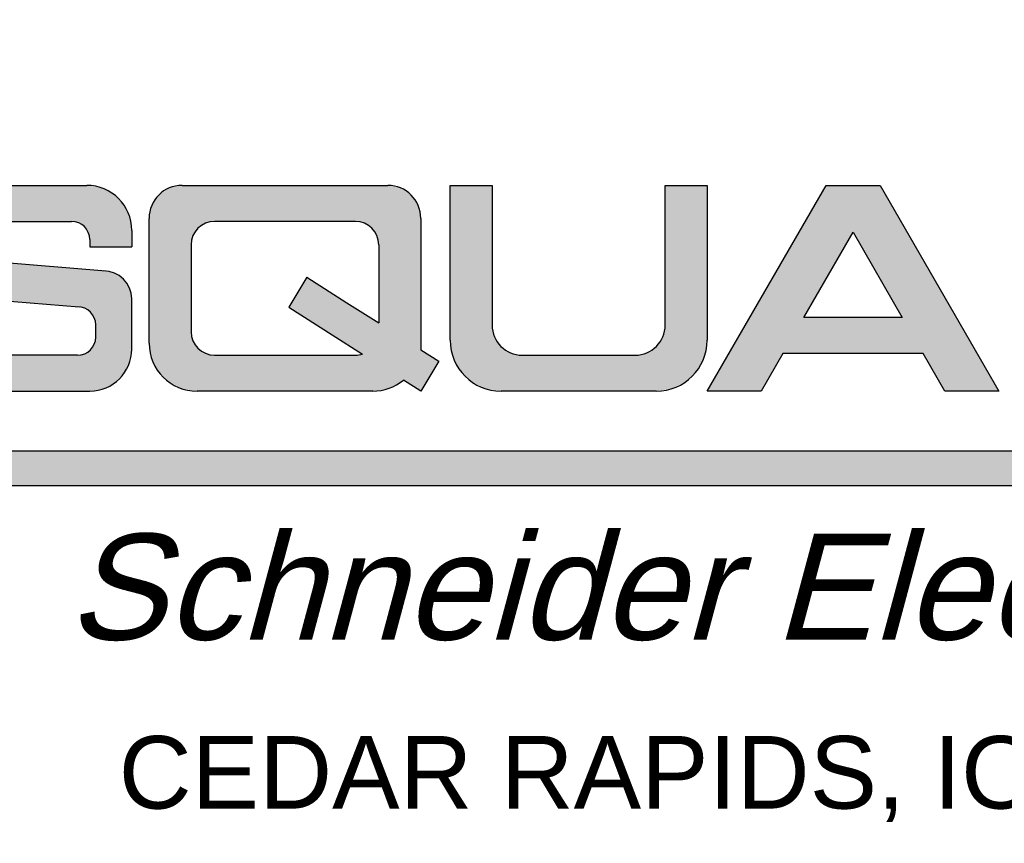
# Model space of a CAD drawing. Extents: x 0 to 17, y 0 to 11.
# Tile 6 of 29: x 14.621 to 15.442, y 0.637 to 1.323. Entities that reach past the tile are written whole.
import ezdxf
from ezdxf.enums import TextEntityAlignment as Align

# ---------------------------------------------------------------- set-up
doc = ezdxf.new("R2010")
doc.units = 0
doc.header["$LTSCALE"] = 0.935
doc.layers.get('0').update_dxf_attribs({"linetype": 'CONTINUOUS'})
doc.styles.add('TEXTSTYLE_0', font='arial.ttf', dxfattribs={"width": 0.8})

# ---------------------------------------------------------------- blocks, each defined once
blk = doc.blocks.new('SQD_LOGO_BL0')
at = {"color": 2, "linetype": 'CONTINUOUS'}
for p, q in [((14.5398637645, 1.184890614), (14.6766136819, 1.184890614)), ((14.7561136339, 1.184890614), (14.9276135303, 1.184890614)), ((14.9796134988, 1.0558906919), (14.9796134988, 1.184890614)), ((14.9796134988, 1.184890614), (15.0146134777, 1.184890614)), ((14.9796134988, 1.0558906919), (14.9796134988, 1.184890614)), ((14.9796134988, 1.184890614), (15.0146134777, 1.184890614)), ((15.0146134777, 1.184890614), (15.0146134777, 1.0683906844)), ((15.0146134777, 1.184890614), (15.0146134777, 1.0683906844)), ((15.1588633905, 1.0683906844), (15.1588633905, 1.184890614)), ((15.1588633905, 1.184890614), (15.1938633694, 1.184890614)), ((15.1588633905, 1.0683906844), (15.1588633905, 1.184890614)), ((15.1588633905, 1.184890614), (15.1938633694, 1.184890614)), ((15.1938633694, 1.184890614), (15.1938633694, 1.0558906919)), ((15.1938633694, 1.184890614), (15.1938633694, 1.0558906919)), ((15.1938633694, 1.0133907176), (15.2929883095, 1.184890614)), ((15.1938633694, 1.0133907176), (15.2929883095, 1.184890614)), ((15.2929883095, 1.184890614), (15.3379882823, 1.184890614)), ((15.2929883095, 1.184890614), (15.3379882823, 1.184890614)), ((15.3379882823, 1.184890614), (15.4371132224, 1.0133907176)), ((15.3379882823, 1.184890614), (15.4371132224, 1.0133907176)), ((14.5599575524, 1.1548906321), (14.6640198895, 1.1548906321)), ((14.7286136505, 1.0533906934), (14.7286136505, 1.1573906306)), ((14.9005822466, 1.1548906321), (14.7831449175, 1.1548906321)), ((14.9551135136, 1.1573906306), (14.9551135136, 1.0479361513)), ((14.7141136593, 1.1473906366), (14.7141136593, 1.1336406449)), ((15.2744096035, 1.0748906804), (15.3154882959, 1.1459625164)), ((15.3154882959, 1.1459625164), (15.3565669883, 1.0748906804)), ((14.6791136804, 1.1397968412), (14.6791136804, 1.1336406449)), ((14.6791136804, 1.1336406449), (14.7141136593, 1.1336406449)), ((14.7636136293, 1.1353593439), (14.7636136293, 1.0629219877)), ((14.9201135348, 1.1353593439), (14.9201135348, 1.0702088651)), ((14.5587001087, 1.1247555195), (14.6926287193, 1.1135591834)), ((14.860113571, 1.1083906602), (14.8451135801, 1.0833906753)), ((14.860113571, 1.1083906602), (14.8935753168, 1.087096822)), ((14.5350914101, 1.094797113), (14.6702671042, 1.0835890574)), ((14.7141136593, 1.0483906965), (14.7141136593, 1.0902031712)), ((14.8935753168, 1.087096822), (14.9201135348, 1.0702088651)), ((14.8451135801, 1.0833906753), (14.8812120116, 1.0604189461)), ((14.6841136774, 1.0584844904), (14.6841136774, 1.0685468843)), ((15.3565669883, 1.0748906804), (15.2744096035, 1.0748906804)), ((14.8812120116, 1.0604189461), (14.9065186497, 1.044314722)), ((14.6690198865, 1.0433906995), (14.5761137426, 1.0433906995)), ((14.7831449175, 1.0433906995), (14.9005822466, 1.0433906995)), ((14.9551135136, 1.0479361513), (14.9701135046, 1.0383907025)), ((15.0396134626, 1.0433906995), (15.1338634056, 1.0433906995)), ((15.0396134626, 1.0433906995), (15.1338634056, 1.0433906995)), ((15.2570699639, 1.0448906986), (15.2388633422, 1.0133907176)), ((15.2570699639, 1.0448906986), (15.2388633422, 1.0133907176)), ((15.373906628, 1.0448906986), (15.2570699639, 1.0448906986)), ((15.373906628, 1.0448906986), (15.2570699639, 1.0448906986)), ((15.3921132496, 1.0133907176), (15.373906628, 1.0448906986)), ((15.3921132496, 1.0133907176), (15.373906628, 1.0448906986)), ((14.9701135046, 1.0383907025), (14.9551135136, 1.0133907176)), ((14.9551135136, 1.0133907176), (14.9406444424, 1.0225983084)), ((14.5498637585, 1.0133907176), (14.6791136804, 1.0133907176)), ((14.9151135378, 1.0133907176), (14.7686136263, 1.0133907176)), ((14.9550864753, 1.0134079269), (14.9551798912, 1.0135013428)), ((15.1513633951, 1.0133907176), (15.0221134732, 1.0133907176)), ((15.1513633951, 1.0133907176), (15.0221134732, 1.0133907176)), ((15.2388633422, 1.0133907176), (15.1938633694, 1.0133907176)), ((15.2388633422, 1.0133907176), (15.1938633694, 1.0133907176)), ((15.4371132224, 1.0133907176), (15.3921132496, 1.0133907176)), ((15.4371132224, 1.0133907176), (15.3921132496, 1.0133907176)), ((14.5098637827, 0.9636407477), (16.2676127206, 0.9636407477)), ((14.5098637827, 0.934890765), (16.2676127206, 0.934890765))]:
    blk.add_line(p, q, dxfattribs=at)
for centre, radius, start, end in [((14.6766136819, 1.1473906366), 0.0374999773, 0, 90), ((14.7561136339, 1.1573906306), 0.0274999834, 90, 180), ((14.9276135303, 1.1573906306), 0.0274999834, 0, 90), ((14.6640198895, 1.1397968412), 0.0150937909, 0, 90), ((14.7831449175, 1.1353593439), 0.0195312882, 90, 180), ((14.9005822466, 1.1353593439), 0.0195312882, 0, 90), ((14.6906761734, 1.0902031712), 0.0234374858, 0, 90), ((14.6690198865, 1.0685468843), 0.0150937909, 0, 90), ((15.0396134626, 1.0683906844), 0.0249999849, 180, 270), ((15.0396134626, 1.0683906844), 0.0249999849, 180, 270), ((15.1338634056, 1.0683906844), 0.0249999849, 270, 360), ((15.1338634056, 1.0683906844), 0.0249999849, 270, 360), ((14.7831449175, 1.0629219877), 0.0195312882, 180, 270), ((14.6690198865, 1.0584844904), 0.0150937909, 270, 360), ((14.7686136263, 1.0533906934), 0.0399999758, 180, 270), ((15.0221134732, 1.0558906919), 0.0424999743, 180, 270), ((15.0221134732, 1.0558906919), 0.0424999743, 180, 270), ((15.1513633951, 1.0558906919), 0.0424999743, 270, 360), ((15.1513633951, 1.0558906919), 0.0424999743, 270, 360), ((14.6791136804, 1.0483906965), 0.0349999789, 270, 360), ((14.9005822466, 1.0629219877), 0.0195312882, 270, 287.6945981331), ((14.9151135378, 1.0533906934), 0.0399999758, 270, 309.6631617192)]:
    blk.add_arc(centre, radius, start, end, dxfattribs=at)
for points in [[(14.5222302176, 1.1791611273), (14.5305932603, 1.1834223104), (14.6882018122, 1.1830552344)], [(14.6882018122, 1.1830552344), (14.6986556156, 1.1777287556), (14.5222302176, 1.1791611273)], [(14.5305932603, 1.1834223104), (14.5398637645, 1.184890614), (14.6766136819, 1.184890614)], [(14.6766136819, 1.184890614), (14.6882018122, 1.1830552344), (14.5305932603, 1.1834223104)], [(14.7366682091, 1.1768360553), (14.7455898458, 1.1827973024), (14.9381373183, 1.1827973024)], [(14.9381373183, 1.1827973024), (14.947058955, 1.1768360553), (14.7366682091, 1.1768360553)], [(14.7455898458, 1.1827973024), (14.7561136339, 1.184890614), (14.9276135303, 1.184890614)], [(14.9276135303, 1.184890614), (14.9381373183, 1.1827973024), (14.7455898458, 1.1827973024)], [(15.0146134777, 1.0683906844), (14.9796134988, 1.0558906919), (15.0146134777, 1.184890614)], [(14.9796134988, 1.0558906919), (14.9796134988, 1.184890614), (15.0146134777, 1.184890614)], [(15.1588633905, 1.0683906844), (15.1938633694, 1.184890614), (15.15696038, 1.0588236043)], [(15.1938633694, 1.184890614), (15.1938633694, 1.0558906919), (15.15696038, 1.0588236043)], [(15.1588633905, 1.0683906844), (15.1588633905, 1.184890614), (15.1938633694, 1.184890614)], [(15.3154882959, 1.1459625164), (15.1938633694, 1.0133907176), (15.3379882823, 1.184890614)], [(15.1938633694, 1.0133907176), (15.2929883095, 1.184890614), (15.3379882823, 1.184890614)], [(15.3154882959, 1.1459625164), (15.3379882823, 1.184890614), (15.3565669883, 1.0748906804)], [(15.3565669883, 1.0748906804), (15.3379882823, 1.184890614), (15.373906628, 1.0448906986)], [(15.373906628, 1.0448906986), (15.3379882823, 1.184890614), (15.3921132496, 1.0133907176)], [(15.3379882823, 1.184890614), (15.4371132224, 1.0133907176), (15.3921132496, 1.0133907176)], [(14.5155932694, 1.172524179), (14.5222302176, 1.1791611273), (14.6986556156, 1.1777287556)], [(14.6986556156, 1.1777287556), (14.7069518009, 1.1694325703), (14.5155932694, 1.172524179)], [(14.7307069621, 1.1679144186), (14.7366682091, 1.1768360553), (14.947058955, 1.1768360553)], [(14.947058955, 1.1768360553), (14.9530202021, 1.1679144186), (14.7307069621, 1.1679144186)], [(14.5113320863, 1.1641611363), (14.5155932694, 1.172524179), (14.7069518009, 1.1694325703)], [(14.7069518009, 1.1694325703), (14.7122782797, 1.1589787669), (14.5113320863, 1.1641611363)], [(14.7286136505, 1.1573906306), (14.7307069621, 1.1679144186), (14.9530202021, 1.1679144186)], [(14.9530202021, 1.1679144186), (14.9551135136, 1.1573906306), (14.7286136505, 1.1573906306)], [(14.5098637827, 1.1548906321), (14.5113320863, 1.1641611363), (14.7122782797, 1.1589787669)], [(14.5098637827, 1.1548906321), (14.7122782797, 1.1589787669), (14.5599575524, 1.1548906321)], [(14.5599575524, 1.1548906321), (14.7122782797, 1.1589787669), (14.6640198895, 1.1548906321)], [(14.6640198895, 1.1548906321), (14.7122782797, 1.1589787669), (14.671566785, 1.1528684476)], [(14.7122782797, 1.1589787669), (14.7141136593, 1.1473906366), (14.671566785, 1.1528684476)], [(14.6770914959, 1.1473437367), (14.671566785, 1.1528684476), (14.7141136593, 1.1473906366)], [(14.9551135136, 1.1573906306), (14.7831449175, 1.1548906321), (14.7286136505, 1.1573906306)], [(14.7831449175, 1.1548906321), (14.7756706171, 1.1534039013), (14.7286136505, 1.1573906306)], [(14.7756706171, 1.1534039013), (14.7693342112, 1.1491700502), (14.7286136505, 1.1573906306)], [(14.7693342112, 1.1491700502), (14.7651003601, 1.1428336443), (14.7286136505, 1.1573906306)], [(14.7286136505, 1.0533906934), (14.7286136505, 1.1573906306), (14.7651003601, 1.1428336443)], [(14.7831449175, 1.1548906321), (14.9551135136, 1.1573906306), (14.9005822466, 1.1548906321)], [(14.9005822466, 1.1548906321), (14.9551135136, 1.1573906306), (14.908056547, 1.1534039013)], [(14.908056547, 1.1534039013), (14.9551135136, 1.1573906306), (14.9143929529, 1.1491700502)], [(14.9143929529, 1.1491700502), (14.9551135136, 1.1573906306), (14.918626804, 1.1428336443)], [(14.918626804, 1.1428336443), (14.9551135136, 1.1573906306), (14.9201135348, 1.1353593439)], [(14.9201135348, 1.1353593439), (14.9551135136, 1.1573906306), (14.9201135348, 1.0702088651)], [(14.9551135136, 1.1573906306), (14.9551135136, 1.0479361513), (14.9201135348, 1.0702088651)], [(14.6770914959, 1.1473437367), (14.7141136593, 1.1473906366), (14.6791136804, 1.1397968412)], [(14.6791136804, 1.1397968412), (14.7141136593, 1.1473906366), (14.6791136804, 1.1336406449)], [(14.7141136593, 1.1473906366), (14.7141136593, 1.1336406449), (14.6791136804, 1.1336406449)], [(14.7636136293, 1.1353593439), (14.7286136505, 1.0533906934), (14.7651003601, 1.1428336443)], [(15.2744096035, 1.0748906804), (15.1938633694, 1.0133907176), (15.3154882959, 1.1459625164)], [(14.7636136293, 1.0629219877), (14.7286136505, 1.0533906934), (14.7636136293, 1.1353593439)], [(14.5587001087, 1.1247555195), (14.6906761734, 1.113640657), (14.5098637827, 1.1222030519)], [(14.5119570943, 1.1116792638), (14.5098637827, 1.1222030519), (14.6906761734, 1.113640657)], [(14.6996453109, 1.1118565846), (14.5119570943, 1.1116792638), (14.6906761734, 1.113640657)], [(14.6996453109, 1.1118565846), (14.7072489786, 1.1067759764), (14.5119570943, 1.1116792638)], [(14.5179183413, 1.1027576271), (14.5119570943, 1.1116792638), (14.7072489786, 1.1067759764)], [(14.8451135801, 1.0833906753), (14.860113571, 1.1083906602), (14.8935753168, 1.087096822)], [(14.7072489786, 1.1067759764), (14.7123295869, 1.0991723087), (14.5179183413, 1.1027576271)], [(14.526839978, 1.0967963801), (14.5179183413, 1.1027576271), (14.7123295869, 1.0991723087)], [(14.526839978, 1.0967963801), (14.7123295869, 1.0991723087), (14.5373637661, 1.0947030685)], [(14.7123295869, 1.0991723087), (14.7141136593, 1.0902031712), (14.5373637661, 1.0947030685)], [(14.6702671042, 1.0835890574), (14.5373637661, 1.0947030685), (14.7141136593, 1.0902031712)], [(14.6702671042, 1.0835890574), (14.7141136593, 1.0902031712), (14.6765667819, 1.0816184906)], [(14.6765667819, 1.0816184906), (14.7141136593, 1.0902031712), (14.6820914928, 1.0760937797)], [(14.6820914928, 1.0760937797), (14.7141136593, 1.0902031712), (14.6841136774, 1.0685468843)], [(14.6841136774, 1.0584844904), (14.7141136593, 1.0902031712), (14.6820914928, 1.0509375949)], [(14.7141136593, 1.0902031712), (14.7141136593, 1.0483906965), (14.6820914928, 1.0509375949)], [(14.6841136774, 1.0685468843), (14.7141136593, 1.0902031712), (14.6841136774, 1.0584844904)], [(14.8935753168, 1.087096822), (14.9201135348, 1.0702088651), (14.8451135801, 1.0833906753)], [(14.8812120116, 1.0604189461), (14.8451135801, 1.0833906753), (14.9201135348, 1.0702088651)], [(14.8812120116, 1.0604189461), (14.9201135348, 1.0702088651), (14.9551135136, 1.0479361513)], [(15.0165164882, 1.0588236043), (14.9796134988, 1.0558906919), (15.0146134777, 1.0683906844)], [(15.2570699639, 1.0448906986), (15.1938633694, 1.0133907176), (15.2744096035, 1.0748906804)], [(15.3565669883, 1.0748906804), (15.2570699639, 1.0448906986), (15.2744096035, 1.0748906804)], [(15.2570699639, 1.0448906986), (15.3565669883, 1.0748906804), (15.373906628, 1.0448906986)], [(14.7651003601, 1.0554476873), (14.7286136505, 1.0533906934), (14.7636136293, 1.0629219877)], [(14.9065186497, 1.044314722), (14.8812120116, 1.0604189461), (14.9551135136, 1.0479361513)], [(14.6765667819, 1.045412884), (14.6820914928, 1.0509375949), (14.7141136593, 1.0483906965)], [(14.7651003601, 1.0554476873), (14.7693342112, 1.0491112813), (14.7286136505, 1.0533906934)], [(14.7305713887, 1.0410300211), (14.7286136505, 1.0533906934), (14.7693342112, 1.0491112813)], [(15.0165164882, 1.0588236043), (15.0219358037, 1.0507130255), (14.9796134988, 1.0558906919)], [(14.9816935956, 1.0427574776), (14.9796134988, 1.0558906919), (15.0219358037, 1.0507130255)], [(15.1515410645, 1.0507130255), (15.1938633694, 1.0558906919), (15.1434304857, 1.04529371)], [(15.1938633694, 1.0558906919), (15.1917832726, 1.0427574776), (15.1434304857, 1.04529371)], [(15.1515410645, 1.0507130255), (15.15696038, 1.0588236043), (15.1938633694, 1.0558906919)], [(14.6690198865, 1.0433906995), (14.5118215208, 1.0410300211), (14.5761137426, 1.0433906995)], [(14.5118215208, 1.0410300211), (14.6690198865, 1.0433906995), (14.7124006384, 1.0375751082)], [(14.6765667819, 1.045412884), (14.7141136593, 1.0483906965), (14.6690198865, 1.0433906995)], [(14.7141136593, 1.0483906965), (14.7124006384, 1.0375751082), (14.6690198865, 1.0433906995)], [(14.7756706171, 1.0448774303), (14.7305713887, 1.0410300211), (14.7693342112, 1.0491112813)], [(14.7831449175, 1.0433906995), (14.7305713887, 1.0410300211), (14.7756706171, 1.0448774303)], [(14.9005822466, 1.0433906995), (14.7305713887, 1.0410300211), (14.7831449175, 1.0433906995)], [(14.7305713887, 1.0410300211), (14.9005822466, 1.0433906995), (14.9701135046, 1.0383907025)], [(14.9005822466, 1.0433906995), (14.9025893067, 1.0434940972), (14.9701135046, 1.0383907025)], [(14.9045751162, 1.0438031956), (14.9551135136, 1.0479361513), (14.9025893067, 1.0434940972)], [(14.9551135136, 1.0479361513), (14.9701135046, 1.0383907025), (14.9025893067, 1.0434940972)], [(14.9065186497, 1.044314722), (14.9551135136, 1.0479361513), (14.9045751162, 1.0438031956)], [(15.0300463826, 1.04529371), (14.9816935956, 1.0427574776), (15.0219358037, 1.0507130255)], [(15.0396134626, 1.0433906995), (14.9816935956, 1.0427574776), (15.0300463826, 1.04529371)], [(15.1338634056, 1.0433906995), (14.9816935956, 1.0427574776), (15.0396134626, 1.0433906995)], [(14.9816935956, 1.0427574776), (15.1338634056, 1.0433906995), (15.1917832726, 1.0427574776)], [(14.9877302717, 1.0309098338), (14.9816935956, 1.0427574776), (15.1917832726, 1.0427574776)], [(15.1917832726, 1.0427574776), (15.1857465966, 1.0309098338), (14.9877302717, 1.0309098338)], [(15.1338634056, 1.0433906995), (15.1434304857, 1.04529371), (15.1917832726, 1.0427574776)], [(15.2570699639, 1.0448906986), (15.2388633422, 1.0133907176), (15.1938633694, 1.0133907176)], [(14.5175030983, 1.0298792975), (14.5118215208, 1.0410300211), (14.7124006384, 1.0375751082)], [(14.7124006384, 1.0375751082), (14.7074292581, 1.0278182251), (14.5175030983, 1.0298792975)], [(14.7362529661, 1.0298792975), (14.7305713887, 1.0410300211), (14.9701135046, 1.0383907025)], [(14.7362529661, 1.0298792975), (14.9701135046, 1.0383907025), (14.9406444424, 1.0225983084)], [(14.9701135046, 1.0383907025), (14.9551135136, 1.0133907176), (14.9406444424, 1.0225983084)], [(14.5263523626, 1.0210300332), (14.5175030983, 1.0298792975), (14.7074292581, 1.0278182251)], [(14.7074292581, 1.0278182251), (14.6996861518, 1.0200751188), (14.5263523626, 1.0210300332)], [(14.7451022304, 1.0210300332), (14.7362529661, 1.0298792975), (14.9406444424, 1.0225983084)], [(14.997132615, 1.0215074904), (14.9877302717, 1.0309098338), (15.1857465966, 1.0309098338)], [(15.1857465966, 1.0309098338), (15.1763442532, 1.0215074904), (14.997132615, 1.0215074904)], [(14.5375030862, 1.0153484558), (14.5263523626, 1.0210300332), (14.6996861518, 1.0200751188)], [(14.6996861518, 1.0200751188), (14.6899292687, 1.0151037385), (14.5375030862, 1.0153484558)], [(14.9406444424, 1.0225983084), (14.9329252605, 1.0175753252), (14.7451022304, 1.0210300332)], [(14.756252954, 1.0153484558), (14.7451022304, 1.0210300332), (14.9329252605, 1.0175753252)], [(15.0089802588, 1.0154708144), (14.997132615, 1.0215074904), (15.1763442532, 1.0215074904)], [(15.1763442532, 1.0215074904), (15.1644966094, 1.0154708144), (15.0089802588, 1.0154708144)], [(14.5498637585, 1.0133907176), (14.5375030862, 1.0153484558), (14.6899292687, 1.0151037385)], [(14.6899292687, 1.0151037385), (14.6791136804, 1.0133907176), (14.5498637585, 1.0133907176)], [(14.9329252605, 1.0175753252), (14.9242618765, 1.0144509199), (14.756252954, 1.0153484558)], [(14.7686136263, 1.0133907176), (14.756252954, 1.0153484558), (14.9242618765, 1.0144509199)], [(14.9242618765, 1.0144509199), (14.9151135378, 1.0133907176), (14.7686136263, 1.0133907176)], [(15.0221134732, 1.0133907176), (15.0089802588, 1.0154708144), (15.1644966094, 1.0154708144)], [(15.1644966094, 1.0154708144), (15.1513633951, 1.0133907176), (15.0221134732, 1.0133907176)], [(14.5098637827, 0.934890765), (14.5098637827, 0.9636407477), (16.2676127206, 0.9636407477)], [(16.2676127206, 0.9636407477), (16.2676127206, 0.934890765), (14.5098637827, 0.934890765)]]:
    blk.add_solid(points, dxfattribs=at)

msp = doc.modelspace()

# ---------------------------------------------------------------- linework, layer by layer
at = {"color": 4, "linetype": 'CONTINUOUS'}
msp.add_open_spline([(0.2175, 10.8), (0.2175006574, 10.8000004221), (0.2175042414, 10.7999998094), (0.2175090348, 10.8000001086), (0.2175185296, 10.7999999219), (0.2175315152, 10.8000000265), (0.2175473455, 10.7999999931), (0.2175683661, 10.800000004), (0.2175946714, 10.7999999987), (0.2176367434, 10.8000000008), (0.217689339, 10.7999999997), (0.2177524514, 10.8000000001), (0.2178155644, 10.8), (0.2178997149, 10.8), (0.218004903, 10.8), (0.2181311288, 10.8), (0.2182994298, 10.8), (0.2185098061, 10.8), (0.2187622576, 10.8), (0.2190147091, 10.8), (0.2192671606, 10.8), (0.2196037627, 10.8), (0.2200245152, 10.8), (0.2205294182, 10.8), (0.2210343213, 10.8), (0.2217075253, 10.8), (0.2225490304, 10.8), (0.2235588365, 10.8), (0.2245686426, 10.8), (0.2255784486, 10.8), (0.2265882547, 10.8), (0.2279346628, 10.8), (0.229617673, 10.8), (0.2316372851, 10.8), (0.2336568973, 10.8), (0.2356765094, 10.8), (0.2376961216, 10.8), (0.2397157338, 10.8), (0.24240855, 10.8), (0.2457745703, 10.8), (0.2498137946, 10.8), (0.2538530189, 10.8), (0.2578922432, 10.8), (0.2619314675, 10.8), (0.2673171, 10.8), (0.2740491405, 10.8), (0.2821275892, 10.8), (0.2902060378, 10.8), (0.2982844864, 10.8), (0.3063629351, 10.8), (0.3144413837, 10.8), (0.3225198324, 10.8), (0.3332910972, 10.8), (0.3467551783, 10.8), (0.3629120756, 10.8), (0.3790689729, 10.8), (0.3952258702, 10.8), (0.4113827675, 10.8), (0.4275396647, 10.8), (0.4490821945, 10.8), (0.4760103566, 10.8), (0.5083241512, 10.8), (0.5406379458, 10.8), (0.5729517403, 10.8), (0.6052655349, 10.8), (0.6375793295, 10.8), (0.6698931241, 10.8), (0.7022069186, 10.8), (0.7452919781, 10.8), (0.7991483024, 10.8), (0.8637758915, 10.8), (0.9284034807, 10.8), (0.9930310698, 10.8), (1.057658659, 10.8), (1.1222862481, 10.8), (1.1869138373, 10.8), (1.2730839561, 10.8), (1.3807966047, 10.8), (1.510051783, 10.8), (1.6393069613, 10.8), (1.7685621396, 10.8), (1.8978173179, 10.8), (2.0270724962, 10.8), (2.1563276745, 10.8), (2.2855828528, 10.8), (2.4148380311, 10.8), (2.5871782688, 10.8), (2.802603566, 10.8), (3.0611139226, 10.8), (3.3196242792, 10.8), (3.5781346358, 10.8), (3.8366449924, 10.8), (4.095155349, 10.8), (4.3536657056, 10.8), (4.6121760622, 10.8), (4.9568565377, 10.8), (5.387707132, 10.8), (5.9047278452, 10.8), (6.4217485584, 10.8), (6.9387692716, 10.8), (7.4557899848, 10.8), (7.972810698, 10.8), (8.4898314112, 10.8), (9.0068521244, 10.8), (9.5238728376, 10.8), (10.0408935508, 10.8), (10.557914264, 10.8), (11.0749349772, 10.8), (11.5919556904, 10.8), (12.0228062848, 10.8), (12.3674867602, 10.8), (12.6259971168, 10.8), (12.8845074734, 10.8), (13.14301783, 10.8), (13.4015281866, 10.8), (13.6600385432, 10.8), (13.9185488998, 10.8), (14.1770592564, 10.8), (14.3924845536, 10.8), (14.5648247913, 10.8), (14.6940799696, 10.8), (14.8233351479, 10.8), (14.9525903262, 10.8), (15.0818455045, 10.8), (15.2111006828, 10.8), (15.3403558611, 10.8), (15.4696110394, 10.8), (15.5988662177, 10.8), (15.7065788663, 10.8), (15.7927489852, 10.8), (15.8573765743, 10.8), (15.9220041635, 10.8), (15.9866317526, 10.8), (16.0512593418, 10.8), (16.1158869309, 10.8), (16.1805145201, 10.8), (16.2343708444, 10.8), (16.2774559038, 10.8), (16.3097696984, 10.8), (16.342083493, 10.8), (16.3743972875, 10.8), (16.4067110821, 10.8), (16.4390248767, 10.8), (16.4713386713, 10.8), (16.5036524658, 10.8), (16.530580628, 10.8), (16.5521231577, 10.8), (16.568280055, 10.8), (16.5844369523, 10.8), (16.6005938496, 10.8), (16.6167507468, 10.8), (16.6329076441, 10.8), (16.6463717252, 10.8), (16.6571429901, 10.8), (16.6652214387, 10.8), (16.6732998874, 10.8), (16.681378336, 10.8), (16.6894567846, 10.8), (16.6975352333, 10.8), (16.7056136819, 10.8), (16.7123457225, 10.8), (16.7177313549, 10.8), (16.7217705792, 10.8), (16.7258098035, 10.8), (16.7298490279, 10.8), (16.7338882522, 10.8), (16.7372542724, 10.8), (16.7399470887, 10.8), (16.7419667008, 10.8), (16.743986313, 10.8), (16.7460059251, 10.8), (16.7480255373, 10.8), (16.7500451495, 10.8), (16.7517281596, 10.8), (16.7530745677, 10.8), (16.7540843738, 10.8), (16.7550941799, 10.8), (16.7561039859, 10.8), (16.757113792, 10.8), (16.7579552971, 10.8), (16.7586285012, 10.8), (16.7591334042, 10.8), (16.7596383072, 10.8), (16.7600590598, 10.8), (16.7603956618, 10.8), (16.7606481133, 10.8), (16.7609005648, 10.8), (16.7611530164, 10.8), (16.7613633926, 10.8), (16.7615316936, 10.8), (16.7616579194, 10.8), (16.7617631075, 10.8), (16.761847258, 10.8), (16.761910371, 10.8000000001), (16.7619734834, 10.7999999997), (16.7620260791, 10.8000000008), (16.762068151, 10.7999999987), (16.7620944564, 10.800000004), (16.762115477, 10.7999999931), (16.7621313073, 10.8000000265), (16.7621442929, 10.7999999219), (16.7621537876, 10.8000001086), (16.7621585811, 10.7999998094), (16.762163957, 10.8000007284), (16.7621625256, 10.7999972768), (16.7621629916, 10.7999941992), (16.7621627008, 10.799988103), (16.7621628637, 10.7999797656), (16.7621628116, 10.7999696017), (16.7621628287, 10.7999561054), (16.7621628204, 10.7999392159), (16.7621628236, 10.7999122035), (16.762162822, 10.7998784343), (16.7621628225, 10.7998379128), (16.7621628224, 10.7997973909), (16.7621628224, 10.7997433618), (16.7621628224, 10.7996758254), (16.7621628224, 10.7995947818), (16.7621628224, 10.7994867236), (16.7621628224, 10.7993516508), (16.7621628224, 10.7991895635), (16.7621628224, 10.7990274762), (16.7621628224, 10.7988653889), (16.7621628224, 10.7986492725), (16.7621628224, 10.798379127), (16.7621628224, 10.7980549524), (16.7621628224, 10.7977307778), (16.7621628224, 10.797298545), (16.7621628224, 10.796758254), (16.7621628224, 10.7961099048), (16.7621628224, 10.7954615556), (16.7621628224, 10.7948132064), (16.7621628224, 10.7941648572), (16.7621628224, 10.7933003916), (16.7621628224, 10.7922198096), (16.7621628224, 10.7909231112), (16.7621628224, 10.7896264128), (16.7621628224, 10.7883297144), (16.7621628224, 10.787033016), (16.7621628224, 10.7857363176), (16.7621628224, 10.7840073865), (16.7621628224, 10.7818462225), (16.7621628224, 10.7792528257), (16.7621628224, 10.7766594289), (16.7621628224, 10.7740660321), (16.7621628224, 10.7714726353), (16.7621628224, 10.7680147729), (16.7621628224, 10.7636924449), (16.7621628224, 10.7585056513), (16.7621628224, 10.7533188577), (16.7621628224, 10.7481320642), (16.7621628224, 10.7429452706), (16.7621628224, 10.737758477), (16.7621628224, 10.7325716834), (16.7621628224, 10.7256559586), (16.7621628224, 10.7170113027), (16.7621628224, 10.7066377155), (16.7621628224, 10.6962641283), (16.7621628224, 10.6858905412), (16.7621628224, 10.675516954), (16.7621628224, 10.6651433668), (16.7621628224, 10.6513119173), (16.7621628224, 10.6340226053), (16.7621628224, 10.613275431), (16.7621628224, 10.5925282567), (16.7621628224, 10.5717810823), (16.7621628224, 10.551033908), (16.7621628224, 10.5302867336), (16.7621628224, 10.5095395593), (16.7621628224, 10.488792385), (16.7621628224, 10.4611294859), (16.7621628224, 10.426550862), (16.7621628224, 10.3850565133), (16.7621628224, 10.3435621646), (16.7621628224, 10.302067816), (16.7621628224, 10.2605734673), (16.7621628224, 10.2190791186), (16.7621628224, 10.17758477), (16.7621628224, 10.1222589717), (16.7621628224, 10.0531017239), (16.7621628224, 9.9701130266), (16.7621628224, 9.8871243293), (16.7621628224, 9.8041356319), (16.7621628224, 9.7211469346), (16.7621628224, 9.6381582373), (16.7621628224, 9.5551695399), (16.7621628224, 9.4721808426), (16.7621628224, 9.3891921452), (16.7621628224, 9.2785405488), (16.7621628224, 9.1402260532), (16.7621628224, 8.9742486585), (16.7621628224, 8.8082712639), (16.7621628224, 8.6422938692), (16.7621628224, 8.4763164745), (16.7621628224, 8.3103390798), (16.7621628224, 8.1443616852), (16.7621628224, 7.9783842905), (16.7621628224, 7.7570810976), (16.7621628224, 7.4804521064), (16.7621628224, 7.1484973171), (16.7621628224, 6.8165425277), (16.7621628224, 6.4845877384), (16.7621628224, 6.152632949), (16.7621628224, 5.8206781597), (16.7621628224, 5.4887233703), (16.7621628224, 5.156768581), (16.7621628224, 4.8248137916), (16.7621628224, 4.4928590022), (16.7621628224, 4.1609042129), (16.7621628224, 3.8289494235), (16.7621628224, 3.4969946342), (16.7621628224, 3.220365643), (16.7621628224, 2.9990624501), (16.7621628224, 2.8330850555), (16.7621628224, 2.6671076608), (16.7621628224, 2.5011302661), (16.7621628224, 2.3351528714), (16.7621628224, 2.1691754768), (16.7621628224, 2.0031980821), (16.7621628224, 1.8372206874), (16.7621628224, 1.6989061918), (16.7621628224, 1.5882545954), (16.7621628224, 1.505265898), (16.7621628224, 1.4222772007), (16.7621628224, 1.3392885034), (16.7621628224, 1.256299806), (16.7621628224, 1.1733111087), (16.7621628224, 1.0903224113), (16.7621628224, 1.007333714), (16.7621628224, 0.9243450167), (16.7621628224, 0.8551877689), (16.7621628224, 0.7998619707), (16.7621628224, 0.758367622), (16.7621628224, 0.7168732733), (16.7621628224, 0.6753789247), (16.7621628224, 0.633884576), (16.7621628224, 0.5923902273), (16.7621628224, 0.5508958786), (16.7621628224, 0.5163172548), (16.7621628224, 0.4886543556), (16.7621628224, 0.4679071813), (16.7621628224, 0.447160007), (16.7621628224, 0.4264128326), (16.7621628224, 0.4056656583), (16.7621628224, 0.384918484), (16.7621628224, 0.3641713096), (16.7621628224, 0.3434241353), (16.7621628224, 0.3261348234), (16.7621628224, 0.3123033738), (16.7621628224, 0.3019297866), (16.7621628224, 0.2915561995), (16.7621628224, 0.2811826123), (16.7621628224, 0.2708090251), (16.7621628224, 0.260435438), (16.7621628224, 0.251790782), (16.7621628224, 0.2448750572), (16.7621628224, 0.2396882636), (16.7621628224, 0.23450147), (16.7621628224, 0.2293146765), (16.7621628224, 0.2241278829), (16.7621628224, 0.2189410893), (16.7621628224, 0.2137542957), (16.7621628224, 0.2094319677), (16.7621628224, 0.2059741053), (16.7621628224, 0.2033807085), (16.7621628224, 0.2007873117), (16.7621628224, 0.198193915), (16.7621628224, 0.1956005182), (16.7621628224, 0.1934393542), (16.7621628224, 0.191710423), (16.7621628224, 0.1904137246), (16.7621628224, 0.1891170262), (16.7621628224, 0.1878203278), (16.7621628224, 0.1865236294), (16.7621628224, 0.185226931), (16.7621628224, 0.184146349), (16.7621628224, 0.1832818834), (16.7621628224, 0.1826335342), (16.7621628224, 0.181985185), (16.7621628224, 0.1813368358), (16.7621628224, 0.1806884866), (16.7621628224, 0.1801481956), (16.7621628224, 0.1797159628), (16.7621628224, 0.1793917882), (16.7621628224, 0.1790676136), (16.7621628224, 0.1787974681), (16.7621628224, 0.1785813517), (16.7621628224, 0.1784192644), (16.7621628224, 0.1782571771), (16.7621628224, 0.1780950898), (16.7621628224, 0.1779600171), (16.7621628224, 0.1778519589), (16.7621628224, 0.1777709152), (16.7621628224, 0.1777033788), (16.7621628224, 0.1776493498), (16.7621628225, 0.1776088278), (16.762162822, 0.1775683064), (16.7621628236, 0.1775345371), (16.7621628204, 0.1775075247), (16.7621628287, 0.1774906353), (16.7621628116, 0.1774771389), (16.7621628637, 0.177466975), (16.7621627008, 0.1774586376), (16.7621629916, 0.1774525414), (16.7621625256, 0.1774494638), (16.762163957, 0.1774460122), (16.7621585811, 0.1774469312), (16.7621537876, 0.177446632), (16.7621442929, 0.1774468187), (16.7621313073, 0.1774467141), (16.762115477, 0.1774467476), (16.7620944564, 0.1774467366), (16.762068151, 0.1774467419), (16.7620260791, 0.1774467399), (16.7619734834, 0.1774467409), (16.761910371, 0.1774467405), (16.761847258, 0.1774467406), (16.7617631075, 0.1774467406), (16.7616579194, 0.1774467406), (16.7615316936, 0.1774467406), (16.7613633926, 0.1774467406), (16.7611530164, 0.1774467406), (16.7609005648, 0.1774467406), (16.7606481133, 0.1774467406), (16.7603956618, 0.1774467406), (16.7600590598, 0.1774467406), (16.7596383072, 0.1774467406), (16.7591334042, 0.1774467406), (16.7586285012, 0.1774467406), (16.7579552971, 0.1774467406), (16.757113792, 0.1774467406), (16.7561039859, 0.1774467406), (16.7550941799, 0.1774467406), (16.7540843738, 0.1774467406), (16.7530745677, 0.1774467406), (16.7517281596, 0.1774467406), (16.7500451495, 0.1774467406), (16.7480255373, 0.1774467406), (16.7460059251, 0.1774467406), (16.743986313, 0.1774467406), (16.7419667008, 0.1774467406), (16.7399470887, 0.1774467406), (16.7372542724, 0.1774467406), (16.7338882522, 0.1774467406), (16.7298490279, 0.1774467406), (16.7258098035, 0.1774467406), (16.7217705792, 0.1774467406), (16.7177313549, 0.1774467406), (16.7123457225, 0.1774467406), (16.7056136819, 0.1774467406), (16.6975352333, 0.1774467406), (16.6894567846, 0.1774467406), (16.681378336, 0.1774467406), (16.6732998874, 0.1774467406), (16.6652214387, 0.1774467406), (16.6571429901, 0.1774467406), (16.6463717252, 0.1774467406), (16.6329076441, 0.1774467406), (16.6167507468, 0.1774467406), (16.6005938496, 0.1774467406), (16.5844369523, 0.1774467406), (16.568280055, 0.1774467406), (16.5521231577, 0.1774467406), (16.530580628, 0.1774467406), (16.5036524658, 0.1774467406), (16.4713386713, 0.1774467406), (16.4390248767, 0.1774467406), (16.4067110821, 0.1774467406), (16.3743972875, 0.1774467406), (16.342083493, 0.1774467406), (16.3097696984, 0.1774467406), (16.2774559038, 0.1774467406), (16.2343708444, 0.1774467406), (16.1805145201, 0.1774467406), (16.1158869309, 0.1774467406), (16.0512593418, 0.1774467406), (15.9866317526, 0.1774467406), (15.9220041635, 0.1774467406), (15.8573765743, 0.1774467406), (15.7927489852, 0.1774467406), (15.7065788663, 0.1774467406), (15.5988662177, 0.1774467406), (15.4696110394, 0.1774467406), (15.3403558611, 0.1774467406), (15.2111006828, 0.1774467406), (15.0818455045, 0.1774467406), (14.9525903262, 0.1774467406), (14.8233351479, 0.1774467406), (14.6940799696, 0.1774467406), (14.5648247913, 0.1774467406), (14.3924845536, 0.1774467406), (14.1770592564, 0.1774467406), (13.9185488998, 0.1774467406), (13.6600385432, 0.1774467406), (13.4015281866, 0.1774467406), (13.14301783, 0.1774467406), (12.8845074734, 0.1774467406), (12.6259971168, 0.1774467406), (12.3674867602, 0.1774467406), (12.0228062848, 0.1774467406), (11.5919556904, 0.1774467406), (11.0749349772, 0.1774467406), (10.557914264, 0.1774467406), (10.0408935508, 0.1774467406), (9.5238728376, 0.1774467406), (9.0068521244, 0.1774467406), (8.4898314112, 0.1774467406), (7.972810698, 0.1774467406), (7.4557899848, 0.1774467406), (6.9387692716, 0.1774467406), (6.4217485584, 0.1774467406), (5.9047278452, 0.1774467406), (5.387707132, 0.1774467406), (4.9568565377, 0.1774467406), (4.6121760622, 0.1774467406), (4.3536657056, 0.1774467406), (4.095155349, 0.1774467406), (3.8366449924, 0.1774467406), (3.5781346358, 0.1774467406), (3.3196242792, 0.1774467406), (3.0611139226, 0.1774467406), (2.802603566, 0.1774467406), (2.5871782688, 0.1774467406), (2.4148380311, 0.1774467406), (2.2855828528, 0.1774467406), (2.1563276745, 0.1774467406), (2.0270724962, 0.1774467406), (1.8978173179, 0.1774467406), (1.7685621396, 0.1774467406), (1.6393069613, 0.1774467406), (1.510051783, 0.1774467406), (1.3807966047, 0.1774467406), (1.2730839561, 0.1774467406), (1.1869138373, 0.1774467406), (1.1222862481, 0.1774467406), (1.057658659, 0.1774467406), (0.9930310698, 0.1774467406), (0.9284034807, 0.1774467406), (0.8637758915, 0.1774467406), (0.7991483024, 0.1774467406), (0.7452919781, 0.1774467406), (0.7022069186, 0.1774467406), (0.6698931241, 0.1774467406), (0.6375793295, 0.1774467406), (0.6052655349, 0.1774467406), (0.5729517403, 0.1774467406), (0.5406379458, 0.1774467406), (0.5083241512, 0.1774467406), (0.4760103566, 0.1774467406), (0.4490821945, 0.1774467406), (0.4275396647, 0.1774467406), (0.4113827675, 0.1774467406), (0.3952258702, 0.1774467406), (0.3790689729, 0.1774467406), (0.3629120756, 0.1774467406), (0.3467551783, 0.1774467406), (0.3332910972, 0.1774467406), (0.3225198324, 0.1774467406), (0.3144413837, 0.1774467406), (0.3063629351, 0.1774467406), (0.2982844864, 0.1774467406), (0.2902060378, 0.1774467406), (0.2821275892, 0.1774467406), (0.2740491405, 0.1774467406), (0.2673171, 0.1774467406), (0.2619314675, 0.1774467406), (0.2578922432, 0.1774467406), (0.2538530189, 0.1774467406), (0.2498137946, 0.1774467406), (0.2457745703, 0.1774467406), (0.24240855, 0.1774467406), (0.2397157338, 0.1774467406), (0.2376961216, 0.1774467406), (0.2356765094, 0.1774467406), (0.2336568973, 0.1774467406), (0.2316372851, 0.1774467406), (0.229617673, 0.1774467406), (0.2279346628, 0.1774467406), (0.2265882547, 0.1774467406), (0.2255784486, 0.1774467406), (0.2245686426, 0.1774467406), (0.2235588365, 0.1774467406), (0.2225490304, 0.1774467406), (0.2217075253, 0.1774467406), (0.2210343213, 0.1774467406), (0.2205294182, 0.1774467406), (0.2200245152, 0.1774467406), (0.2196037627, 0.1774467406), (0.2192671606, 0.1774467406), (0.2190147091, 0.1774467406), (0.2187622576, 0.1774467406), (0.2185098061, 0.1774467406), (0.2182994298, 0.1774467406), (0.2181311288, 0.1774467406), (0.218004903, 0.1774467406), (0.2178997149, 0.1774467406), (0.2178155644, 0.1774467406), (0.2177524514, 0.1774467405), (0.217689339, 0.1774467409), (0.2176367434, 0.1774467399), (0.2175946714, 0.1774467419), (0.2175683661, 0.1774467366), (0.2175473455, 0.1774467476), (0.2175315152, 0.1774467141), (0.2175185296, 0.1774468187), (0.2175090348, 0.177446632), (0.2175042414, 0.1774469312), (0.2174988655, 0.1774460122), (0.2175002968, 0.1774494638), (0.2174998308, 0.1774525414), (0.2175001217, 0.1774586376), (0.2174999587, 0.177466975), (0.2175000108, 0.1774771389), (0.2174999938, 0.1774906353), (0.2175000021, 0.1775075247), (0.2174999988, 0.1775345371), (0.2175000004, 0.1775683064), (0.2174999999, 0.1776088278), (0.2175, 0.1776493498), (0.2175, 0.1777033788), (0.2175, 0.1777709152), (0.2175, 0.1778519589), (0.2175, 0.1779600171), (0.2175, 0.1780950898), (0.2175, 0.1782571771), (0.2175, 0.1784192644), (0.2175, 0.1785813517), (0.2175, 0.1787974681), (0.2175, 0.1790676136), (0.2175, 0.1793917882), (0.2175, 0.1797159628), (0.2175, 0.1801481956), (0.2175, 0.1806884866), (0.2175, 0.1813368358), (0.2175, 0.181985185), (0.2175, 0.1826335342), (0.2175, 0.1832818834), (0.2175, 0.184146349), (0.2175, 0.185226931), (0.2175, 0.1865236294), (0.2175, 0.1878203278), (0.2175, 0.1891170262), (0.2175, 0.1904137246), (0.2175, 0.191710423), (0.2175, 0.1934393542), (0.2175, 0.1956005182), (0.2175, 0.198193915), (0.2175, 0.2007873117), (0.2175, 0.2033807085), (0.2175, 0.2059741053), (0.2175, 0.2094319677), (0.2175, 0.2137542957), (0.2175, 0.2189410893), (0.2175, 0.2241278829), (0.2175, 0.2293146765), (0.2175, 0.23450147), (0.2175, 0.2396882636), (0.2175, 0.2448750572), (0.2175, 0.251790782), (0.2175, 0.260435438), (0.2175, 0.2708090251), (0.2175, 0.2811826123), (0.2175, 0.2915561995), (0.2175, 0.3019297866), (0.2175, 0.3123033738), (0.2175, 0.3261348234), (0.2175, 0.3434241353), (0.2175, 0.3641713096), (0.2175, 0.384918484), (0.2175, 0.4056656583), (0.2175, 0.4264128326), (0.2175, 0.447160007), (0.2175, 0.4679071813), (0.2175, 0.4886543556), (0.2175, 0.5163172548), (0.2175, 0.5508958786), (0.2175, 0.5923902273), (0.2175, 0.633884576), (0.2175, 0.6753789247), (0.2175, 0.7168732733), (0.2175, 0.758367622), (0.2175, 0.7998619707), (0.2175, 0.8551877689), (0.2175, 0.9243450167), (0.2175, 1.007333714), (0.2175, 1.0903224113), (0.2175, 1.1733111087), (0.2175, 1.256299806), (0.2175, 1.3392885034), (0.2175, 1.4222772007), (0.2175, 1.505265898), (0.2175, 1.5882545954), (0.2175, 1.6989061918), (0.2175, 1.8372206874), (0.2175, 2.0031980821), (0.2175, 2.1691754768), (0.2175, 2.3351528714), (0.2175, 2.5011302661), (0.2175, 2.6671076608), (0.2175, 2.8330850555), (0.2175, 2.9990624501), (0.2175, 3.220365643), (0.2175, 3.4969946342), (0.2175, 3.8289494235), (0.2175, 4.1609042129), (0.2175, 4.4928590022), (0.2175, 4.8248137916), (0.2175, 5.156768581), (0.2175, 5.4887233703), (0.2175, 5.8206781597), (0.2175, 6.152632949), (0.2175, 6.4845877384), (0.2175, 6.8165425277), (0.2175, 7.1484973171), (0.2175, 7.4804521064), (0.2175, 7.7570810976), (0.2175, 7.9783842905), (0.2175, 8.1443616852), (0.2175, 8.3103390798), (0.2175, 8.4763164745), (0.2175, 8.6422938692), (0.2175, 8.8082712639), (0.2175, 8.9742486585), (0.2175, 9.1402260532), (0.2175, 9.2785405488), (0.2175, 9.3891921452), (0.2175, 9.4721808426), (0.2175, 9.5551695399), (0.2175, 9.6381582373), (0.2175, 9.7211469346), (0.2175, 9.8041356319), (0.2175, 9.8871243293), (0.2175, 9.9701130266), (0.2175, 10.0531017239), (0.2175, 10.1222589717), (0.2175, 10.17758477), (0.2175, 10.2190791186), (0.2175, 10.2605734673), (0.2175, 10.302067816), (0.2175, 10.3435621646), (0.2175, 10.3850565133), (0.2175, 10.426550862), (0.2175, 10.4611294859), (0.2175, 10.488792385), (0.2175, 10.5095395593), (0.2175, 10.5302867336), (0.2175, 10.551033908), (0.2175, 10.5717810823), (0.2175, 10.5925282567), (0.2175, 10.613275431), (0.2175, 10.6340226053), (0.2175, 10.6513119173), (0.2175, 10.6651433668), (0.2175, 10.675516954), (0.2175, 10.6858905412), (0.2175, 10.6962641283), (0.2175, 10.7066377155), (0.2175, 10.7170113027), (0.2175, 10.7256559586), (0.2175, 10.7325716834), (0.2175, 10.737758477), (0.2175, 10.7429452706), (0.2175, 10.7481320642), (0.2175, 10.7533188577), (0.2175, 10.7585056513), (0.2175, 10.7636924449), (0.2175, 10.7680147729), (0.2175, 10.7714726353), (0.2175, 10.7740660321), (0.2175, 10.7766594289), (0.2175, 10.7792528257), (0.2175, 10.7818462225), (0.2175, 10.7840073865), (0.2175, 10.7857363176), (0.2175, 10.787033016), (0.2175, 10.7883297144), (0.2175, 10.7896264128), (0.2175, 10.7909231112), (0.2175, 10.7922198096), (0.2175, 10.7933003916), (0.2175, 10.7941648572), (0.2175, 10.7948132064), (0.2175, 10.7954615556), (0.2175, 10.7961099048), (0.2175, 10.796758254), (0.2175, 10.797298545), (0.2175, 10.7977307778), (0.2175, 10.7980549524), (0.2175, 10.798379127), (0.2175, 10.7986492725), (0.2175, 10.7988653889), (0.2175, 10.7990274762), (0.2175, 10.7991895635), (0.2175, 10.7993516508), (0.2175, 10.7994867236), (0.2175, 10.7995947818), (0.2175, 10.7996758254), (0.2175, 10.7997433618), (0.2175, 10.7997973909), (0.2174999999, 10.7998379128), (0.2175000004, 10.7998784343), (0.2174999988, 10.7999122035), (0.2175000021, 10.7999392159), (0.2174999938, 10.7999561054), (0.2175000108, 10.7999696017), (0.2174999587, 10.7999797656), (0.2175001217, 10.799988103), (0.2174998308, 10.7999941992), (0.2175002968, 10.7999972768), (0.2174993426, 10.7999995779), (0.2175, 10.8)], degree=3, knots=[0, 0, 0, 0, 5.96e-08, 1.192e-07, 2.384e-07, 4.768e-07, 7.153e-07, 9.537e-07, 1.4305e-06, 1.9073e-06, 2.861e-06, 3.8147e-06, 4.7684e-06, 5.722e-06, 7.6294e-06, 9.5367e-06, 1.14441e-05, 1.52588e-05, 1.90735e-05, 2.28882e-05, 2.67029e-05, 3.05176e-05, 3.8147e-05, 4.57764e-05, 5.34058e-05, 6.10352e-05, 7.62939e-05, 9.15527e-05, 0.0001068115, 0.0001220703, 0.0001373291, 0.0001525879, 0.0001831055, 0.000213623, 0.0002441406, 0.0002746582, 0.0003051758, 0.0003356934, 0.0003662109, 0.0004272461, 0.0004882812, 0.0005493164, 0.0006103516, 0.0006713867, 0.0007324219, 0.0008544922, 0.0009765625, 0.0010986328, 0.0012207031, 0.0013427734, 0.0014648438, 0.0015869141, 0.0017089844, 0.001953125, 0.0021972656, 0.0024414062, 0.0026855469, 0.0029296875, 0.0031738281, 0.0034179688, 0.00390625, 0.0043945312, 0.0048828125, 0.0053710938, 0.005859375, 0.0063476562, 0.0068359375, 0.0073242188, 0.0078125, 0.0087890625, 0.009765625, 0.0107421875, 0.01171875, 0.0126953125, 0.013671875, 0.0146484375, 0.015625, 0.017578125, 0.01953125, 0.021484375, 0.0234375, 0.025390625, 0.02734375, 0.029296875, 0.03125, 0.033203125, 0.03515625, 0.0390625, 0.04296875, 0.046875, 0.05078125, 0.0546875, 0.05859375, 0.0625, 0.06640625, 0.0703125, 0.078125, 0.0859375, 0.09375, 0.1015625, 0.109375, 0.1171875, 0.125, 0.1328125, 0.140625, 0.1484375, 0.15625, 0.1640625, 0.171875, 0.1796875, 0.18359375, 0.1875, 0.19140625, 0.1953125, 0.19921875, 0.203125, 0.20703125, 0.2109375, 0.21484375, 0.216796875, 0.21875, 0.220703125, 0.22265625, 0.224609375, 0.2265625, 0.228515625, 0.23046875, 0.232421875, 0.234375, 0.2353515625, 0.236328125, 0.2373046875, 0.23828125, 0.2392578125, 0.240234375, 0.2412109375, 0.2421875, 0.2426757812, 0.2431640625, 0.2436523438, 0.244140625, 0.2446289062, 0.2451171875, 0.2456054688, 0.24609375, 0.2465820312, 0.2468261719, 0.2470703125, 0.2473144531, 0.2475585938, 0.2478027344, 0.248046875, 0.2482910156, 0.2484130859, 0.2485351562, 0.2486572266, 0.2487792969, 0.2489013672, 0.2490234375, 0.2491455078, 0.2492675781, 0.2493286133, 0.2493896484, 0.2494506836, 0.2495117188, 0.2495727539, 0.2496337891, 0.2496643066, 0.2496948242, 0.2497253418, 0.2497558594, 0.249786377, 0.2498168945, 0.2498474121, 0.2498626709, 0.2498779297, 0.2498931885, 0.2499084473, 0.2499237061, 0.2499389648, 0.2499465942, 0.2499542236, 0.249961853, 0.2499694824, 0.2499732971, 0.2499771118, 0.2499809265, 0.2499847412, 0.2499885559, 0.2499904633, 0.2499923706, 0.249994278, 0.2499952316, 0.2499961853, 0.249997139, 0.2499980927, 0.2499985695, 0.2499990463, 0.2499992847, 0.2499995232, 0.2499997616, 0.2499998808, 0.2499999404, 0.25, 0.2500000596, 0.2500001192, 0.2500002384, 0.2500004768, 0.2500007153, 0.2500009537, 0.2500014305, 0.2500019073, 0.250002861, 0.2500038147, 0.2500047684, 0.250005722, 0.2500076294, 0.2500095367, 0.2500114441, 0.2500152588, 0.2500190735, 0.2500228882, 0.2500267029, 0.2500305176, 0.250038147, 0.2500457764, 0.2500534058, 0.2500610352, 0.2500762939, 0.2500915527, 0.2501068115, 0.2501220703, 0.2501373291, 0.2501525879, 0.2501831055, 0.250213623, 0.2502441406, 0.2502746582, 0.2503051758, 0.2503356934, 0.2503662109, 0.2504272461, 0.2504882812, 0.2505493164, 0.2506103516, 0.2506713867, 0.2507324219, 0.2508544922, 0.2509765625, 0.2510986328, 0.2512207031, 0.2513427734, 0.2514648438, 0.2515869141, 0.2517089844, 0.251953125, 0.2521972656, 0.2524414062, 0.2526855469, 0.2529296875, 0.2531738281, 0.2534179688, 0.25390625, 0.2543945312, 0.2548828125, 0.2553710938, 0.255859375, 0.2563476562, 0.2568359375, 0.2573242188, 0.2578125, 0.2587890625, 0.259765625, 0.2607421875, 0.26171875, 0.2626953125, 0.263671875, 0.2646484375, 0.265625, 0.267578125, 0.26953125, 0.271484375, 0.2734375, 0.275390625, 0.27734375, 0.279296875, 0.28125, 0.283203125, 0.28515625, 0.2890625, 0.29296875, 0.296875, 0.30078125, 0.3046875, 0.30859375, 0.3125, 0.31640625, 0.3203125, 0.328125, 0.3359375, 0.34375, 0.3515625, 0.359375, 0.3671875, 0.375, 0.3828125, 0.390625, 0.3984375, 0.40625, 0.4140625, 0.421875, 0.4296875, 0.43359375, 0.4375, 0.44140625, 0.4453125, 0.44921875, 0.453125, 0.45703125, 0.4609375, 0.46484375, 0.466796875, 0.46875, 0.470703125, 0.47265625, 0.474609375, 0.4765625, 0.478515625, 0.48046875, 0.482421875, 0.484375, 0.4853515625, 0.486328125, 0.4873046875, 0.48828125, 0.4892578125, 0.490234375, 0.4912109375, 0.4921875, 0.4926757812, 0.4931640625, 0.4936523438, 0.494140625, 0.4946289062, 0.4951171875, 0.4956054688, 0.49609375, 0.4965820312, 0.4968261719, 0.4970703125, 0.4973144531, 0.4975585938, 0.4978027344, 0.498046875, 0.4982910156, 0.4984130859, 0.4985351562, 0.4986572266, 0.4987792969, 0.4989013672, 0.4990234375, 0.4991455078, 0.4992675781, 0.4993286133, 0.4993896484, 0.4994506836, 0.4995117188, 0.4995727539, 0.4996337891, 0.4996643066, 0.4996948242, 0.4997253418, 0.4997558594, 0.499786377, 0.4998168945, 0.4998474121, 0.4998626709, 0.4998779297, 0.4998931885, 0.4999084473, 0.4999237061, 0.4999389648, 0.4999465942, 0.4999542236, 0.499961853, 0.4999694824, 0.4999732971, 0.4999771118, 0.4999809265, 0.4999847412, 0.4999885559, 0.4999904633, 0.4999923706, 0.499994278, 0.4999952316, 0.4999961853, 0.499997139, 0.4999980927, 0.4999985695, 0.4999990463, 0.4999992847, 0.4999995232, 0.4999997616, 0.4999998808, 0.4999999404, 0.5, 0.5000000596, 0.5000001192, 0.5000002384, 0.5000004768, 0.5000007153, 0.5000009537, 0.5000014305, 0.5000019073, 0.500002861, 0.5000038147, 0.5000047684, 0.500005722, 0.5000076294, 0.5000095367, 0.5000114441, 0.5000152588, 0.5000190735, 0.5000228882, 0.5000267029, 0.5000305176, 0.500038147, 0.5000457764, 0.5000534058, 0.5000610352, 0.5000762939, 0.5000915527, 0.5001068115, 0.5001220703, 0.5001373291, 0.5001525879, 0.5001831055, 0.500213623, 0.5002441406, 0.5002746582, 0.5003051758, 0.5003356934, 0.5003662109, 0.5004272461, 0.5004882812, 0.5005493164, 0.5006103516, 0.5006713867, 0.5007324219, 0.5008544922, 0.5009765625, 0.5010986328, 0.5012207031, 0.5013427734, 0.5014648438, 0.5015869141, 0.5017089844, 0.501953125, 0.5021972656, 0.5024414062, 0.5026855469, 0.5029296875, 0.5031738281, 0.5034179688, 0.50390625, 0.5043945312, 0.5048828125, 0.5053710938, 0.505859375, 0.5063476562, 0.5068359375, 0.5073242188, 0.5078125, 0.5087890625, 0.509765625, 0.5107421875, 0.51171875, 0.5126953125, 0.513671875, 0.5146484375, 0.515625, 0.517578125, 0.51953125, 0.521484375, 0.5234375, 0.525390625, 0.52734375, 0.529296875, 0.53125, 0.533203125, 0.53515625, 0.5390625, 0.54296875, 0.546875, 0.55078125, 0.5546875, 0.55859375, 0.5625, 0.56640625, 0.5703125, 0.578125, 0.5859375, 0.59375, 0.6015625, 0.609375, 0.6171875, 0.625, 0.6328125, 0.640625, 0.6484375, 0.65625, 0.6640625, 0.671875, 0.6796875, 0.68359375, 0.6875, 0.69140625, 0.6953125, 0.69921875, 0.703125, 0.70703125, 0.7109375, 0.71484375, 0.716796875, 0.71875, 0.720703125, 0.72265625, 0.724609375, 0.7265625, 0.728515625, 0.73046875, 0.732421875, 0.734375, 0.7353515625, 0.736328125, 0.7373046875, 0.73828125, 0.7392578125, 0.740234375, 0.7412109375, 0.7421875, 0.7426757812, 0.7431640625, 0.7436523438, 0.744140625, 0.7446289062, 0.7451171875, 0.7456054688, 0.74609375, 0.7465820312, 0.7468261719, 0.7470703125, 0.7473144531, 0.7475585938, 0.7478027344, 0.748046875, 0.7482910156, 0.7484130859, 0.7485351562, 0.7486572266, 0.7487792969, 0.7489013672, 0.7490234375, 0.7491455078, 0.7492675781, 0.7493286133, 0.7493896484, 0.7494506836, 0.7495117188, 0.7495727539, 0.7496337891, 0.7496643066, 0.7496948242, 0.7497253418, 0.7497558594, 0.749786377, 0.7498168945, 0.7498474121, 0.7498626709, 0.7498779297, 0.7498931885, 0.7499084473, 0.7499237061, 0.7499389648, 0.7499465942, 0.7499542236, 0.749961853, 0.7499694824, 0.7499732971, 0.7499771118, 0.7499809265, 0.7499847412, 0.7499885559, 0.7499904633, 0.7499923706, 0.749994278, 0.7499952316, 0.7499961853, 0.749997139, 0.7499980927, 0.7499985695, 0.7499990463, 0.7499992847, 0.7499995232, 0.7499997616, 0.7499998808, 0.7499999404, 0.75, 0.7500000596, 0.7500001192, 0.7500002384, 0.7500004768, 0.7500007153, 0.7500009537, 0.7500014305, 0.7500019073, 0.750002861, 0.7500038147, 0.7500047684, 0.750005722, 0.7500076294, 0.7500095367, 0.7500114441, 0.7500152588, 0.7500190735, 0.7500228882, 0.7500267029, 0.7500305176, 0.750038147, 0.7500457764, 0.7500534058, 0.7500610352, 0.7500762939, 0.7500915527, 0.7501068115, 0.7501220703, 0.7501373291, 0.7501525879, 0.7501831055, 0.750213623, 0.7502441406, 0.7502746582, 0.7503051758, 0.7503356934, 0.7503662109, 0.7504272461, 0.7504882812, 0.7505493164, 0.7506103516, 0.7506713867, 0.7507324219, 0.7508544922, 0.7509765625, 0.7510986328, 0.7512207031, 0.7513427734, 0.7514648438, 0.7515869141, 0.7517089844, 0.751953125, 0.7521972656, 0.7524414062, 0.7526855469, 0.7529296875, 0.7531738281, 0.7534179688, 0.75390625, 0.7543945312, 0.7548828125, 0.7553710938, 0.755859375, 0.7563476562, 0.7568359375, 0.7573242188, 0.7578125, 0.7587890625, 0.759765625, 0.7607421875, 0.76171875, 0.7626953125, 0.763671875, 0.7646484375, 0.765625, 0.767578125, 0.76953125, 0.771484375, 0.7734375, 0.775390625, 0.77734375, 0.779296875, 0.78125, 0.783203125, 0.78515625, 0.7890625, 0.79296875, 0.796875, 0.80078125, 0.8046875, 0.80859375, 0.8125, 0.81640625, 0.8203125, 0.828125, 0.8359375, 0.84375, 0.8515625, 0.859375, 0.8671875, 0.875, 0.8828125, 0.890625, 0.8984375, 0.90625, 0.9140625, 0.921875, 0.9296875, 0.93359375, 0.9375, 0.94140625, 0.9453125, 0.94921875, 0.953125, 0.95703125, 0.9609375, 0.96484375, 0.966796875, 0.96875, 0.970703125, 0.97265625, 0.974609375, 0.9765625, 0.978515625, 0.98046875, 0.982421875, 0.984375, 0.9853515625, 0.986328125, 0.9873046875, 0.98828125, 0.9892578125, 0.990234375, 0.9912109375, 0.9921875, 0.9926757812, 0.9931640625, 0.9936523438, 0.994140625, 0.9946289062, 0.9951171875, 0.9956054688, 0.99609375, 0.9965820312, 0.9968261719, 0.9970703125, 0.9973144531, 0.9975585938, 0.9978027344, 0.998046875, 0.9982910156, 0.9984130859, 0.9985351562, 0.9986572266, 0.9987792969, 0.9989013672, 0.9990234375, 0.9991455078, 0.9992675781, 0.9993286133, 0.9993896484, 0.9994506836, 0.9995117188, 0.9995727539, 0.9996337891, 0.9996643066, 0.9996948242, 0.9997253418, 0.9997558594, 0.999786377, 0.9998168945, 0.9998474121, 0.9998626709, 0.9998779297, 0.9998931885, 0.9999084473, 0.9999237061, 0.9999389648, 0.9999465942, 0.9999542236, 0.999961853, 0.9999694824, 0.9999732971, 0.9999771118, 0.9999809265, 0.9999847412, 0.9999885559, 0.9999904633, 0.9999923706, 0.999994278, 0.9999952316, 0.9999961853, 0.999997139, 0.9999980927, 0.9999985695, 0.9999990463, 0.9999992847, 0.9999995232, 0.9999997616, 0.9999998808, 0.9999999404, 1, 1, 1, 1], dxfattribs=at)

# ---------------------------------------------------------------- block references
at = {"color": 2, "linetype": 'CONTINUOUS'}
msp.add_blockref('SQD_LOGO_BL0', (0, 0), dxfattribs=at)

# ---------------------------------------------------------------- texts
at = {"color": 2, "linetype": 'CONTINUOUS', "style": 'TEXTSTYLE_0', "oblique": 15, "width": 0.6247418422}
msp.add_text('Schneider Electric', height=0.0883001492, dxfattribs=at).set_placement((14.6601562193, 0.8062932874), (15.6531225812, 0.8062932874), align=Align.FIT)
at = {"color": 2, "linetype": 'CONTINUOUS', "style": 'TEXTSTYLE_0', "width": 0.7595081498}
msp.add_text('CEDAR RAPIDS, IOWA, U.S.A.', height=0.0604795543, dxfattribs=at).set_placement((14.7032435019, 0.6655696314), (15.8975460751, 0.6655696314), align=Align.FIT)

doc.saveas('drawing.dxf')
